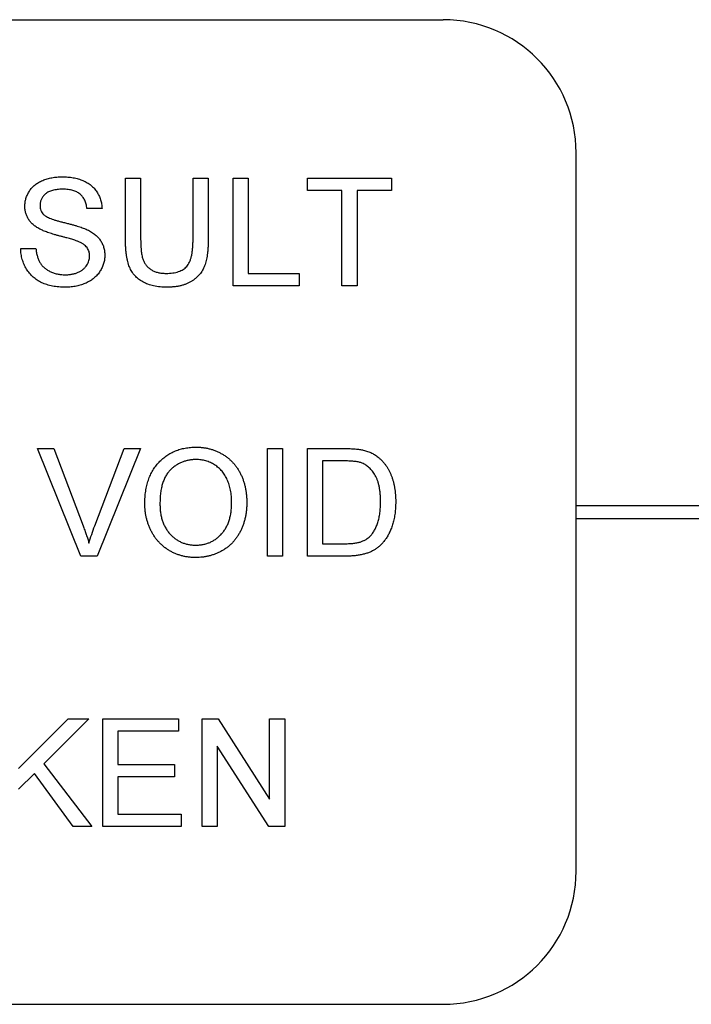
# Model space of a CAD drawing. Header units: millimetres. Extents: x 61 to 414, y 33 to 258.
# Tile 6 of 42: x 182.02 to 188.44, y 107.07 to 116.47. Entities that reach past the tile are written whole.
import ezdxf

# ---------------------------------------------------------------- set-up
doc = ezdxf.new("R2010")
doc.units = ezdxf.units.MM

msp = doc.modelspace()

# ---------------------------------------------------------------- linework, layer by layer
at = {"color": 7, "linetype": 'Continuous', "lineweight": 25}
for p, q in [((169.5571, 116.4684), (186.0671, 116.4684)), ((187.3371, 108.3404), (187.3371, 115.1984)), ((183.0323, 114.9558), (183.1771, 114.9558)), ((183.0323, 114.3647), (183.0323, 114.9558)), ((183.1771, 114.9558), (183.1771, 114.3715)), ((183.6776, 114.9558), (183.8225, 114.9558)), ((183.6776, 114.3715), (183.6776, 114.9558)), ((183.8225, 114.9558), (183.8225, 114.3647)), ((184.0596, 114.9558), (184.2045, 114.9558)), ((184.0596, 113.9284), (184.0596, 114.9558)), ((184.2045, 114.9558), (184.2045, 114.047)), ((184.7708, 114.9558), (185.5742, 114.9558)), ((184.7708, 114.8372), (184.7708, 114.9558)), ((185.5742, 114.9558), (185.5742, 114.8372)), ((185.1001, 114.8372), (184.7708, 114.8372)), ((185.1001, 113.9284), (185.1001, 114.8372)), ((185.245, 114.8372), (185.245, 113.9284)), ((185.5742, 114.8372), (185.245, 114.8372)), ((182.8084, 114.666), (182.6635, 114.666)), ((182.0313, 114.2841), (182.1762, 114.2841)), ((184.2045, 114.047), (184.6918, 114.047)), ((184.6918, 114.047), (184.6918, 113.9284)), ((184.6918, 113.9284), (184.0596, 113.9284)), ((185.245, 113.9284), (185.1001, 113.9284)), ((182.1904, 112.3753), (182.3474, 112.3753)), ((182.6044, 111.3479), (182.1904, 112.3753)), ((182.3474, 112.3753), (182.6268, 111.6389)), ((182.739, 111.6389), (183.0191, 112.3753)), ((183.1759, 112.3753), (182.7612, 111.3479)), ((183.0191, 112.3753), (183.1759, 112.3753)), ((184.3889, 111.3479), (184.3889, 112.3753)), ((184.3889, 112.3753), (184.5337, 112.3753)), ((184.5337, 112.3753), (184.5337, 111.3479)), ((184.7708, 112.3753), (185.1221, 112.3753)), ((184.7708, 111.3479), (184.7708, 112.3753)), ((185.124, 112.2567), (184.9157, 112.2567)), ((184.9157, 112.2567), (184.9157, 111.4665)), ((187.3371, 111.8329), (189.7501, 111.8329)), ((187.3371, 111.7059), (189.8771, 111.7059)), ((184.9157, 111.4665), (185.1275, 111.4665)), ((182.7612, 111.3479), (182.6044, 111.3479)), ((184.5337, 111.3479), (184.3889, 111.3479)), ((185.1388, 111.3479), (184.7708, 111.3479)), ((182.0115, 109.3214), (182.4848, 109.7948)), ((182.6832, 109.7948), (182.2537, 109.3655)), ((182.4848, 109.7948), (182.6832, 109.7948)), ((182.8149, 108.7674), (182.8149, 109.7948)), ((182.8149, 109.7948), (183.5393, 109.7948)), ((183.5393, 109.7948), (183.5393, 109.6762)), ((183.7632, 109.7948), (183.9164, 109.7948)), ((183.7632, 108.7674), (183.7632, 109.7948)), ((183.9164, 109.7948), (184.4086, 109.0282)), ((184.4086, 109.7948), (184.5535, 109.7948)), ((184.4086, 109.0282), (184.4086, 109.7948)), ((184.5535, 109.7948), (184.5535, 108.7674)), ((182.9598, 109.6762), (182.9598, 109.3601)), ((183.5393, 109.6762), (182.9598, 109.6762)), ((183.9081, 109.534), (183.9081, 108.7674)), ((184.4004, 108.7674), (183.9081, 109.534)), ((182.2537, 109.3655), (182.7096, 108.7674)), ((182.9598, 109.3601), (183.4998, 109.3601)), ((183.4998, 109.3601), (183.4998, 109.2416)), ((182.162, 109.2735), (182.0115, 109.123)), ((182.5311, 108.7674), (182.162, 109.2735)), ((182.9598, 109.2416), (182.9598, 108.886)), ((183.4998, 109.2416), (182.9598, 109.2416)), ((182.9598, 108.886), (183.5657, 108.886)), ((183.5657, 108.886), (183.5657, 108.7674)), ((182.7096, 108.7674), (182.5311, 108.7674)), ((183.5657, 108.7674), (182.8149, 108.7674)), ((183.9081, 108.7674), (183.7632, 108.7674)), ((184.5535, 108.7674), (184.4004, 108.7674)), ((169.5571, 107.0704), (186.0671, 107.0704))]:
    msp.add_line(p, q, dxfattribs=at)
for centre, start, end in [((186.0671, 115.1984), 0, 90), ((186.0671, 108.3404), 270, 0)]:
    msp.add_arc(centre, 1.27, start, end, dxfattribs=at)
for points, knots in [([(182.0708, 114.6876), (182.0713, 114.7004), (182.0722, 114.7257), (182.0809, 114.7629), (182.0946, 114.7986), (182.1103, 114.827), (182.1256, 114.8485), (182.1382, 114.864), (182.1524, 114.8783), (182.1677, 114.8916), (182.1844, 114.9037), (182.2021, 114.9152), (182.2213, 114.9251), (182.2484, 114.9377), (182.2846, 114.9502), (182.3301, 114.9612), (182.3781, 114.9676), (182.4107, 114.9685), (182.4274, 114.9689)], [0, 0, 0, 0, 0.074995, 0.149165, 0.223664, 0.300412, 0.33957, 0.378921, 0.418096, 0.45823, 0.498427, 0.539708, 0.582216, 0.625824, 0.715481, 0.807384, 0.901634, 1, 1, 1, 1]), ([(182.4274, 114.9689), (182.4457, 114.9685), (182.4813, 114.9677), (182.5329, 114.9609), (182.5812, 114.9493), (182.619, 114.9362), (182.6469, 114.923), (182.6668, 114.9128), (182.6852, 114.9008), (182.7024, 114.888), (182.7184, 114.8741), (182.733, 114.859), (182.7467, 114.843), (182.7627, 114.8201), (182.7801, 114.7898), (182.795, 114.7506), (182.8053, 114.7092), (182.8073, 114.6805), (182.8084, 114.666)], [0, 0, 0, 0, 0.100475, 0.195644, 0.286083, 0.372983, 0.415026, 0.456052, 0.495939, 0.535566, 0.574087, 0.612519, 0.651081, 0.689513, 0.766237, 0.84235, 0.919974, 1, 1, 1, 1]), ([(182.4332, 114.8504), (182.4241, 114.8503), (182.4064, 114.8502), (182.3808, 114.8478), (182.3572, 114.8444), (182.3354, 114.8395), (182.3156, 114.8331), (182.2975, 114.8257), (182.2816, 114.8162), (182.2675, 114.8058), (182.2553, 114.7942), (182.2449, 114.7819), (182.2356, 114.7694), (182.2284, 114.756), (182.2225, 114.7421), (182.2188, 114.7276), (182.2161, 114.7125), (182.2158, 114.7023), (182.2157, 114.6971)], [0, 0, 0, 0, 0.091511, 0.177143, 0.257108, 0.331198, 0.400592, 0.465625, 0.526973, 0.585443, 0.641399, 0.695044, 0.746782, 0.796959, 0.847545, 0.897439, 0.947649, 1, 1, 1, 1]), ([(182.6635, 114.666), (182.6626, 114.6734), (182.6608, 114.6878), (182.6563, 114.7086), (182.65, 114.7279), (182.6427, 114.746), (182.6338, 114.7626), (182.6234, 114.7778), (182.6115, 114.7915), (182.5982, 114.8041), (182.5832, 114.815), (182.5667, 114.8245), (182.5484, 114.8325), (182.5286, 114.8391), (182.5071, 114.8442), (182.4839, 114.8479), (182.4591, 114.8498), (182.442, 114.8502), (182.4332, 114.8504)], [0, 0, 0, 0, 0.067155, 0.131403, 0.192732, 0.251253, 0.307704, 0.362699, 0.417778, 0.472304, 0.527873, 0.58523, 0.645057, 0.707952, 0.774434, 0.84494, 0.920404, 1, 1, 1, 1]), ([(182.2225, 114.4656), (182.2104, 114.4721), (182.187, 114.4847), (182.1556, 114.5072), (182.1291, 114.5323), (182.1077, 114.5597), (182.091, 114.5891), (182.0796, 114.6206), (182.0719, 114.6535), (182.0712, 114.6761), (182.0708, 114.6876)], [0, 0, 0, 0, 0.144805, 0.279512, 0.406394, 0.527502, 0.645393, 0.761885, 0.878942, 1, 1, 1, 1]), ([(182.2157, 114.6971), (182.216, 114.6882), (182.2168, 114.6711), (182.2242, 114.6467), (182.2356, 114.6245), (182.2468, 114.6124), (182.2525, 114.6063)], [0, 0, 0, 0, 0.262741, 0.509957, 0.753327, 1, 1, 1, 1]), ([(182.2525, 114.6063), (182.2561, 114.6033), (182.264, 114.5966), (182.2786, 114.5877), (182.2968, 114.5787), (182.3187, 114.5697), (182.3441, 114.5607), (182.3731, 114.5515), (182.4058, 114.5423), (182.4412, 114.5334), (182.4769, 114.5245), (182.5109, 114.5157), (182.5421, 114.5073), (182.5704, 114.4991), (182.596, 114.4911), (182.6186, 114.4832), (182.6386, 114.4759), (182.6508, 114.4708), (182.6565, 114.4684)], [0, 0, 0, 0, 0.032743, 0.07241, 0.119611, 0.174673, 0.237345, 0.308352, 0.38763, 0.474784, 0.563332, 0.645136, 0.720203, 0.789134, 0.851497, 0.907331, 0.956969, 1, 1, 1, 1]), ([(182.6565, 114.4684), (182.6639, 114.465), (182.6784, 114.4584), (182.6989, 114.4469), (182.7181, 114.4351), (182.7357, 114.4225), (182.7518, 114.4091), (182.7664, 114.3951), (182.7797, 114.3805), (182.7912, 114.3649), (182.8015, 114.3489), (182.8105, 114.3323), (182.8178, 114.315), (182.8241, 114.2972), (182.8287, 114.2787), (182.8323, 114.2597), (182.8344, 114.2401), (182.8346, 114.2268), (182.8347, 114.22)], [0, 0, 0, 0, 0.074931, 0.147078, 0.216364, 0.282503, 0.346688, 0.408836, 0.469262, 0.528432, 0.587001, 0.644416, 0.702189, 0.759767, 0.81849, 0.877633, 0.93802, 1, 1, 1, 1]), ([(182.5803, 114.3518), (182.5767, 114.3532), (182.5685, 114.3566), (182.5545, 114.361), (182.5379, 114.3668), (182.5182, 114.3727), (182.4957, 114.379), (182.4703, 114.386), (182.442, 114.3936), (182.4116, 114.4016), (182.381, 114.4097), (182.3517, 114.4179), (182.3248, 114.4262), (182.3, 114.4342), (182.2774, 114.4422), (182.2571, 114.45), (182.2388, 114.4575), (182.2277, 114.463), (182.2225, 114.4656)], [0, 0, 0, 0, 0.0312, 0.070487, 0.117215, 0.171576, 0.234122, 0.303963, 0.382156, 0.467646, 0.554335, 0.635074, 0.710037, 0.779092, 0.842966, 0.901001, 0.953246, 1, 1, 1, 1]), ([(182.4616, 113.9153), (182.4504, 113.9154), (182.4285, 113.9155), (182.3963, 113.9177), (182.3654, 113.9209), (182.336, 113.9256), (182.3079, 113.9318), (182.2813, 113.9392), (182.2559, 113.9478), (182.232, 113.9579), (182.2095, 113.9696), (182.188, 113.9822), (182.1679, 113.9965), (182.1492, 114.0122), (182.1314, 114.029), (182.1152, 114.0475), (182.1001, 114.0671), (182.0863, 114.088), (182.0741, 114.11), (182.0631, 114.1327), (182.0538, 114.1562), (182.0463, 114.1805), (182.04, 114.2053), (182.0356, 114.2309), (182.0323, 114.2572), (182.0316, 114.2751), (182.0313, 114.2841)], [0, 0, 0, 0, 0.052493, 0.102825, 0.151397, 0.198033, 0.242876, 0.285999, 0.327849, 0.368395, 0.407852, 0.446838, 0.485166, 0.523341, 0.561602, 0.59992, 0.638496, 0.677791, 0.71729, 0.756605, 0.796068, 0.835886, 0.875714, 0.916263, 0.95776, 1, 1, 1, 1]), ([(182.1762, 114.2841), (182.1777, 114.271), (182.1808, 114.2461), (182.1894, 114.2106), (182.2004, 114.1788), (182.2141, 114.1501), (182.2322, 114.1249), (182.2539, 114.1022), (182.2803, 114.0825), (182.3102, 114.065), (182.3434, 114.0512), (182.3788, 114.041), (182.4164, 114.035), (182.4421, 114.0342), (182.4552, 114.0338)], [0, 0, 0, 0, 0.093796, 0.180188, 0.260363, 0.334847, 0.407093, 0.481448, 0.559271, 0.64227, 0.728586, 0.815978, 0.906035, 1, 1, 1, 1]), ([(182.6898, 114.2131), (182.6895, 114.2205), (182.6888, 114.235), (182.6844, 114.2561), (182.676, 114.2755), (182.6651, 114.2938), (182.6499, 114.3106), (182.6308, 114.326), (182.6072, 114.34), (182.5896, 114.3477), (182.5803, 114.3518)], [0, 0, 0, 0, 0.117768, 0.230176, 0.339843, 0.450625, 0.566943, 0.696021, 0.839438, 1, 1, 1, 1]), ([(183.4299, 113.9153), (183.4183, 113.9154), (183.3959, 113.9158), (183.3629, 113.918), (183.3316, 113.922), (183.3018, 113.9272), (183.2737, 113.9342), (183.2471, 113.9428), (183.2222, 113.9529), (183.1987, 113.9644), (183.1772, 113.9777), (183.157, 113.9921), (183.1384, 114.008), (183.1216, 114.0253), (183.1062, 114.0439), (183.0926, 114.064), (183.0807, 114.0855), (183.0701, 114.1085), (183.0609, 114.1332), (183.0535, 114.1601), (183.0468, 114.1889), (183.0417, 114.22), (183.0372, 114.2531), (183.0346, 114.2884), (183.0326, 114.3259), (183.0324, 114.3515), (183.0323, 114.3647)], [0, 0, 0, 0, 0.049704, 0.096844, 0.142151, 0.185722, 0.227185, 0.267311, 0.305922, 0.343223, 0.379594, 0.414974, 0.450006, 0.484727, 0.519189, 0.55389, 0.58911, 0.625241, 0.662766, 0.702744, 0.74522, 0.790538, 0.838268, 0.889309, 0.943205, 1, 1, 1, 1]), ([(183.1771, 114.3715), (183.1772, 114.3609), (183.1774, 114.3404), (183.1784, 114.3106), (183.1803, 114.2831), (183.1826, 114.2576), (183.1859, 114.2343), (183.19, 114.2132), (183.1947, 114.1943), (183.2016, 114.1722), (183.2132, 114.1475), (183.2314, 114.1213), (183.2537, 114.0986), (183.2801, 114.0798), (183.3102, 114.0649), (183.3436, 114.0546), (183.3801, 114.048), (183.4054, 114.0473), (183.4185, 114.047)], [0, 0, 0, 0, 0.06814, 0.131478, 0.190514, 0.245276, 0.295444, 0.341135, 0.382821, 0.420216, 0.489633, 0.556579, 0.623721, 0.692399, 0.763564, 0.837802, 0.915926, 1, 1, 1, 1]), ([(183.4185, 114.047), (183.4298, 114.0472), (183.4515, 114.0475), (183.4829, 114.0505), (183.5116, 114.056), (183.538, 114.063), (183.5618, 114.0725), (183.5832, 114.084), (183.6021, 114.0976), (183.6186, 114.1137), (183.6329, 114.1329), (183.6449, 114.1558), (183.6552, 114.1824), (183.6636, 114.2128), (183.6697, 114.2471), (183.6745, 114.2852), (183.677, 114.3271), (183.6774, 114.3563), (183.6776, 114.3715)], [0, 0, 0, 0, 0.0694768, 0.1341527, 0.1940321, 0.2498141, 0.3022612, 0.3519052, 0.3995062, 0.4456206, 0.4937238, 0.5465795, 0.6047686, 0.6693904, 0.7408971, 0.819837, 0.9059719, 1, 1, 1, 1]), ([(183.8225, 114.3647), (183.8224, 114.3522), (183.8221, 114.3277), (183.8207, 114.2921), (183.8181, 114.2585), (183.8141, 114.2268), (183.8095, 114.1971), (183.8035, 114.1695), (183.7966, 114.1438), (183.7886, 114.1198), (183.7789, 114.0975), (183.7679, 114.0763), (183.755, 114.0562), (183.7404, 114.0372), (183.7238, 114.0194), (183.7059, 114.0023), (183.686, 113.9865), (183.6645, 113.9717), (183.6412, 113.9582), (183.6161, 113.9466), (183.5893, 113.9371), (183.5608, 113.929), (183.5305, 113.9229), (183.4985, 113.9184), (183.4647, 113.9157), (183.4417, 113.9154), (183.4299, 113.9153)], [0, 0, 0, 0, 0.054643, 0.106336, 0.155155, 0.201481, 0.245018, 0.285951, 0.324626, 0.360881, 0.395653, 0.430375, 0.464745, 0.499441, 0.534727, 0.57042, 0.607162, 0.645173, 0.684093, 0.7239, 0.765171, 0.807985, 0.852778, 0.899518, 0.948634, 1, 1, 1, 1]), ([(182.4552, 114.0338), (182.4668, 114.034), (182.4895, 114.0344), (182.5222, 114.0395), (182.5531, 114.0466), (182.5814, 114.0574), (182.6071, 114.0705), (182.6294, 114.0864), (182.6485, 114.1043), (182.6634, 114.1247), (182.6751, 114.1461), (182.6837, 114.168), (182.6888, 114.1905), (182.6895, 114.2055), (182.6898, 114.2131)], [0, 0, 0, 0, 0.1055839, 0.2058681, 0.3009467, 0.3930019, 0.4809485, 0.5628739, 0.6414613, 0.7177416, 0.7917718, 0.8627164, 0.9317768, 1, 1, 1, 1]), ([(182.8347, 114.22), (182.8342, 114.2066), (182.8331, 114.18), (182.8239, 114.1407), (182.8095, 114.1026), (182.7926, 114.0724), (182.7767, 114.0493), (182.7633, 114.0327), (182.7484, 114.0174), (182.7324, 114.0028), (182.7153, 113.9893), (182.6967, 113.9769), (182.677, 113.9654), (182.6489, 113.9513), (182.6115, 113.9367), (182.5638, 113.9245), (182.5136, 113.9165), (182.4792, 113.9157), (182.4616, 113.9153)], [0, 0, 0, 0, 0.074816, 0.148535, 0.223872, 0.301297, 0.340894, 0.38034, 0.420127, 0.45995, 0.500831, 0.541907, 0.584439, 0.62808, 0.717267, 0.80786, 0.901925, 1, 1, 1, 1]), ([(183.2166, 111.848), (183.217, 111.8686), (183.2177, 111.9087), (183.2242, 111.9672), (183.2348, 112.0222), (183.2498, 112.0737), (183.269, 112.1218), (183.2922, 112.1667), (183.3203, 112.2078), (183.3521, 112.2455), (183.3875, 112.2788), (183.4253, 112.3085), (183.4658, 112.3332), (183.5088, 112.3535), (183.5543, 112.3692), (183.6022, 112.3802), (183.6526, 112.3872), (183.687, 112.388), (183.7046, 112.3884)], [0, 0, 0, 0, 0.075226, 0.146575, 0.2145, 0.27953, 0.342403, 0.403496, 0.463762, 0.523864, 0.583252, 0.641302, 0.698898, 0.756295, 0.814628, 0.874325, 0.935783, 1, 1, 1, 1]), ([(183.7046, 112.3884), (183.7162, 112.3882), (183.7392, 112.3878), (183.7733, 112.3848), (183.8065, 112.3793), (183.8387, 112.372), (183.8702, 112.3624), (183.9008, 112.351), (183.9304, 112.337), (183.9591, 112.3213), (183.9866, 112.3037), (184.0124, 112.2842), (184.0366, 112.2631), (184.0593, 112.2406), (184.0799, 112.2161), (184.0991, 112.1901), (184.1166, 112.1624), (184.1322, 112.133), (184.1462, 112.1025), (184.1581, 112.0708), (184.1684, 112.0382), (184.177, 112.0045), (184.1831, 111.9697), (184.188, 111.934), (184.1906, 111.8973), (184.1911, 111.8725), (184.1913, 111.86)], [0, 0, 0, 0, 0.043099, 0.085587, 0.126908, 0.167967, 0.20845, 0.249025, 0.289281, 0.33001, 0.370598, 0.410466, 0.450033, 0.489688, 0.529116, 0.569037, 0.609703, 0.650759, 0.692509, 0.734219, 0.776707, 0.819552, 0.863351, 0.907839, 0.953334, 1, 1, 1, 1]), ([(185.1221, 112.3753), (185.1317, 112.3752), (185.1504, 112.3751), (185.1775, 112.3746), (185.2029, 112.3733), (185.2264, 112.3717), (185.2482, 112.3696), (185.2683, 112.3673), (185.2866, 112.3642), (185.2981, 112.3617), (185.3036, 112.3604)], [0, 0, 0, 0, 0.157891, 0.3067943, 0.4456742, 0.5756804, 0.6946315, 0.8059778, 0.9077644, 1, 1, 1, 1]), ([(185.3036, 112.3604), (185.3178, 112.3567), (185.3456, 112.3494), (185.3849, 112.333), (185.421, 112.3124), (185.4424, 112.2954), (185.453, 112.287)], [0, 0, 0, 0, 0.261195, 0.513143, 0.757809, 1, 1, 1, 1]), ([(183.7054, 112.2699), (183.6939, 112.2697), (183.6711, 112.2692), (183.6376, 112.2642), (183.6052, 112.2567), (183.5741, 112.2462), (183.5443, 112.2323), (183.5158, 112.2152), (183.4884, 112.1955), (183.4623, 112.1726), (183.4381, 112.1462), (183.4176, 112.1152), (183.4003, 112.0802), (183.3858, 112.0414), (183.3748, 111.9983), (183.3672, 111.9513), (183.3624, 111.9002), (183.3618, 111.8648), (183.3615, 111.8464)], [0, 0, 0, 0, 0.055943, 0.110382, 0.164048, 0.216759, 0.269601, 0.323009, 0.377581, 0.433449, 0.490922, 0.550625, 0.613117, 0.679861, 0.751358, 0.828261, 0.910795, 1, 1, 1, 1]), ([(184.0464, 111.861), (184.0463, 111.8711), (184.0462, 111.8911), (184.0439, 111.9204), (184.041, 111.9489), (184.0365, 111.9764), (184.0303, 112.0028), (184.0235, 112.0284), (184.015, 112.0529), (184.0053, 112.0764), (183.9945, 112.0988), (183.9823, 112.1199), (183.9689, 112.1396), (183.9546, 112.1584), (183.9386, 112.1754), (183.9217, 112.1913), (183.9035, 112.206), (183.8842, 112.2193), (183.8641, 112.2312), (183.8432, 112.2415), (183.8218, 112.2505), (183.7997, 112.2574), (183.777, 112.2629), (183.7537, 112.2672), (183.7297, 112.2694), (183.7136, 112.2697), (183.7054, 112.2699)], [0, 0, 0, 0, 0.050852, 0.099752, 0.147438, 0.194086, 0.239171, 0.28334, 0.326577, 0.368936, 0.410572, 0.451051, 0.490877, 0.530044, 0.568937, 0.607578, 0.64642, 0.685679, 0.724799, 0.763513, 0.802173, 0.84074, 0.879649, 0.919071, 0.959098, 1, 1, 1, 1]), ([(185.2937, 112.2355), (185.289, 112.2373), (185.279, 112.2409), (185.2628, 112.245), (185.2446, 112.2488), (185.2243, 112.2515), (185.2021, 112.2541), (185.1778, 112.2557), (185.1515, 112.2564), (185.1334, 112.2566), (185.124, 112.2567)], [0, 0, 0, 0, 0.087425, 0.185248, 0.292738, 0.411206, 0.541246, 0.682781, 0.836034, 1, 1, 1, 1]), ([(185.4689, 111.8694), (185.4687, 111.8825), (185.4684, 111.908), (185.4662, 111.9451), (185.462, 111.9798), (185.4566, 112.0123), (185.4493, 112.0422), (185.4409, 112.0701), (185.4303, 112.0955), (185.4183, 112.1185), (185.4051, 112.1394), (185.3913, 112.1586), (185.3769, 112.1761), (185.3616, 112.1915), (185.3458, 112.2054), (185.3292, 112.2174), (185.3119, 112.2276), (185.2998, 112.2329), (185.2937, 112.2355)], [0, 0, 0, 0, 0.091258, 0.177402, 0.258694, 0.334791, 0.406045, 0.473581, 0.537187, 0.597012, 0.654533, 0.709286, 0.761518, 0.811848, 0.860604, 0.907806, 0.954259, 1, 1, 1, 1]), ([(185.453, 112.287), (185.4596, 112.2812), (185.4729, 112.2695), (185.4911, 112.2504), (185.5079, 112.23), (185.524, 112.2089), (185.5382, 112.1862), (185.5516, 112.1625), (185.5632, 112.1374), (185.5739, 112.1114), (185.5834, 112.0842), (185.5913, 112.0559), (185.5985, 112.0269), (185.6038, 111.9968), (185.6085, 111.9658), (185.6115, 111.9337), (185.6134, 111.9008), (185.6136, 111.8785), (185.6137, 111.8672)], [0, 0, 0, 0, 0.056812, 0.113882, 0.170533, 0.227547, 0.285353, 0.343701, 0.403, 0.463842, 0.525815, 0.588967, 0.653271, 0.719097, 0.786749, 0.855788, 0.926836, 1, 1, 1, 1]), ([(183.704, 111.3348), (183.6922, 111.3349), (183.6688, 111.3353), (183.6342, 111.3387), (183.6005, 111.344), (183.5678, 111.3516), (183.536, 111.3615), (183.5052, 111.3735), (183.4753, 111.3875), (183.4466, 111.4038), (183.4192, 111.4218), (183.3935, 111.4416), (183.3693, 111.463), (183.3471, 111.4863), (183.3262, 111.5106), (183.3074, 111.5369), (183.2901, 111.5645), (183.2748, 111.5938), (183.261, 111.6238), (183.2494, 111.6546), (183.2391, 111.6858), (183.231, 111.7174), (183.2245, 111.7495), (183.2201, 111.7819), (183.217, 111.8148), (183.2168, 111.8369), (183.2166, 111.848)], [0, 0, 0, 0, 0.044697, 0.0885336, 0.1314091, 0.1738139, 0.2157145, 0.2572472, 0.298848, 0.3406042, 0.3820294, 0.4229698, 0.4636322, 0.5040475, 0.5445912, 0.5849639, 0.6262652, 0.6679794, 0.7099427, 0.7513819, 0.7926186, 0.8339484, 0.8750081, 0.9164455, 0.9579066, 1, 1, 1, 1]), ([(183.3615, 111.8464), (183.3618, 111.8315), (183.3622, 111.8026), (183.3671, 111.7605), (183.3747, 111.7207), (183.385, 111.6832), (183.3989, 111.6483), (183.4156, 111.6157), (183.4355, 111.5856), (183.4583, 111.5582), (183.4834, 111.5335), (183.5101, 111.512), (183.5386, 111.494), (183.5685, 111.4791), (183.6001, 111.4675), (183.6331, 111.4593), (183.6677, 111.4542), (183.6913, 111.4536), (183.7034, 111.4533)], [0, 0, 0, 0, 0.075964, 0.148125, 0.217201, 0.2833, 0.347202, 0.4093, 0.470426, 0.531588, 0.591739, 0.650258, 0.707303, 0.764208, 0.821148, 0.879119, 0.938423, 1, 1, 1, 1]), ([(183.7034, 111.4533), (183.7156, 111.4536), (183.7395, 111.4542), (183.7747, 111.4592), (183.808, 111.4678), (183.84, 111.4791), (183.87, 111.4945), (183.8986, 111.5125), (183.9252, 111.5345), (183.9504, 111.5592), (183.9729, 111.5873), (183.9929, 111.618), (184.0092, 111.6519), (184.0232, 111.6882), (184.0335, 111.7276), (184.0411, 111.7696), (184.0457, 111.8144), (184.0462, 111.8452), (184.0464, 111.861)], [0, 0, 0, 0, 0.061055, 0.119545, 0.176806, 0.232956, 0.288583, 0.344667, 0.401662, 0.46054, 0.520477, 0.581213, 0.643431, 0.707961, 0.775371, 0.846414, 0.921152, 1, 1, 1, 1]), ([(184.1913, 111.86), (184.1911, 111.8472), (184.1907, 111.822), (184.1878, 111.7847), (184.1828, 111.7485), (184.1761, 111.7133), (184.1671, 111.6791), (184.1565, 111.6459), (184.1437, 111.6138), (184.1292, 111.5827), (184.1127, 111.5531), (184.0946, 111.5252), (184.0748, 111.4993), (184.0536, 111.475), (184.0304, 111.4528), (184.0057, 111.4324), (183.9794, 111.4137), (183.9515, 111.3972), (183.9226, 111.3827), (183.893, 111.3699), (183.863, 111.3589), (183.8322, 111.35), (183.8009, 111.3433), (183.7691, 111.3383), (183.7367, 111.3354), (183.715, 111.335), (183.704, 111.3348)], [0, 0, 0, 0, 0.04756, 0.093962, 0.139112, 0.183626, 0.227457, 0.270703, 0.313611, 0.35626, 0.398366, 0.439557, 0.480045, 0.519888, 0.559658, 0.599421, 0.639208, 0.679668, 0.72002, 0.759859, 0.79956, 0.839199, 0.878956, 0.918794, 0.959083, 1, 1, 1, 1]), ([(185.6137, 111.8672), (185.6135, 111.8482), (185.6129, 111.8113), (185.6076, 111.7577), (185.5994, 111.7073), (185.5874, 111.6604), (185.5727, 111.6173), (185.5566, 111.5776), (185.5381, 111.5421), (185.5179, 111.5103), (185.4961, 111.4822), (185.4733, 111.4573), (185.4495, 111.4355), (185.4246, 111.4163), (185.3975, 111.4005), (185.3683, 111.3862), (185.3363, 111.3748), (185.3019, 111.3648), (185.2648, 111.3573), (185.2251, 111.3518), (185.1828, 111.3484), (185.1537, 111.3481), (185.1388, 111.3479)], [0, 0, 0, 0, 0.070538, 0.137265, 0.200472, 0.260573, 0.317203, 0.370006, 0.419824, 0.466241, 0.510134, 0.552081, 0.591863, 0.630336, 0.668716, 0.708706, 0.750896, 0.795285, 0.84198, 0.891765, 0.944294, 1, 1, 1, 1]), ([(185.3701, 111.5391), (185.3777, 111.5478), (185.3932, 111.5656), (185.4126, 111.5967), (185.4295, 111.6317), (185.4437, 111.6709), (185.4553, 111.7143), (185.463, 111.7623), (185.468, 111.8144), (185.4686, 111.8506), (185.4689, 111.8694)], [0, 0, 0, 0, 0.097773, 0.20086, 0.310441, 0.427816, 0.555168, 0.691834, 0.840089, 1, 1, 1, 1]), ([(182.6268, 111.6389), (182.6323, 111.6244), (182.643, 111.596), (182.6579, 111.5538), (182.6713, 111.5131), (182.6793, 111.4862), (182.6832, 111.4731)], [0, 0, 0, 0, 0.265687, 0.519738, 0.765585, 1, 1, 1, 1]), ([(182.6832, 111.4731), (182.6916, 111.5008), (182.7084, 111.5567), (182.7288, 111.6114), (182.739, 111.6389)], [0, 0, 0, 0, 0.4964411, 1, 1, 1, 1]), ([(185.1275, 111.4665), (185.1429, 111.4667), (185.1721, 111.4671), (185.2133, 111.4705), (185.2493, 111.4763), (185.2804, 111.4845), (185.3074, 111.4952), (185.3312, 111.5078), (185.3523, 111.5221), (185.3643, 111.5335), (185.3701, 111.5391)], [0, 0, 0, 0, 0.177956, 0.336653, 0.476122, 0.597334, 0.707007, 0.80993, 0.907088, 1, 1, 1, 1])]:
    msp.add_open_spline(points, degree=3, knots=knots, dxfattribs=at)

doc.saveas('drawing.dxf')
